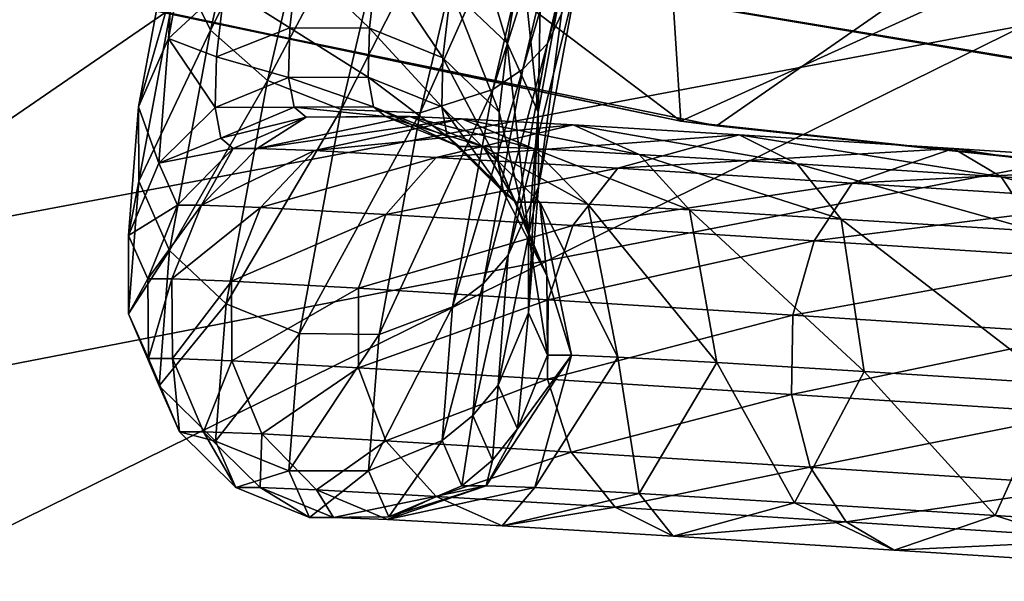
# Model space of a CAD drawing. Header units: metres. Extents: x -1004 to 0, y -808 to 0.
# Tile 20 of 124: x -867 to -835, y -135 to -117. Entities that reach past the tile are written whole.
import ezdxf

# ---------------------------------------------------------------- set-up
doc = ezdxf.new("R2010")
doc.units = ezdxf.units.M

msp = doc.modelspace()

# ---------------------------------------------------------------- linework, layer by layer
at = {"layer": 'top'}
for points in [[(-862.28302, -117.144188, 1277.234497), (-844.483887, -120.780472, 1277.186401), (-775.667236, -73.037552, 1278.610596)], [(-775.667236, -73.037552, 1278.610596), (-844.483887, -120.780472, 1277.186401), (-827.123901, -122.588264, 1277.184814)], [(-762.669861, -76.599174, 762.430603), (-851.557312, -115.849754, 761.178284), (-817.701599, -121.494736, 761.118591)], [(-845.627747, -120.634895, 1267.624634), (-863.601929, -116.829124, 1267.624634), (-860.822815, -109.150642, 1256.276489)], [(-845.627747, -120.634895, 1267.624634), (-860.822815, -109.150642, 1256.276489), (-846.161621, -112.206924, 1256.086914)], [(-831.240295, -114.10067, 1256.039795), (-845.627747, -120.634895, 1267.624634), (-846.161621, -112.206924, 1256.086914)], [(-827.158081, -122.618286, 1267.624634), (-845.627747, -120.634895, 1267.624634), (-831.240295, -114.10067, 1256.039795)], [(-818.0625, -121.490791, 750.049561), (-851.82605, -115.817062, 750.049561), (-833.454773, -114.451103, 742.811829)], [(-851.82605, -115.817062, 750.049561), (-818.0625, -121.490791, 750.049561), (-851.557312, -115.849754, 761.178284)], [(-818.0625, -121.490791, 750.049561), (-817.701599, -121.494736, 761.118591), (-851.557312, -115.849754, 761.178284)], [(-845.627747, -120.634895, 1267.624634), (-862.28302, -117.144188, 1277.234497), (-863.601929, -116.829124, 1267.624634)], [(-844.483887, -120.780472, 1277.186401), (-862.28302, -117.144188, 1277.234497), (-845.627747, -120.634895, 1267.624634)], [(-827.158081, -122.618286, 1267.624634), (-844.483887, -120.780472, 1277.186401), (-845.627747, -120.634895, 1267.624634)], [(-827.158081, -122.618286, 1267.624634), (-827.123901, -122.588264, 1277.184814), (-844.483887, -120.780472, 1277.186401)]]:
    msp.add_3dface(points, dxfattribs=at)
at = {"layer": 'top0123413'}
for points in [[(-994.037292, -794.032166, 90), (-994.037292, -10, 90), (-787.024658, -763.271118, 90)], [(-787.024658, -763.271118, 90), (-994.037292, -10, 90), (-533.424561, -638.481384, 90)], [(-994.037292, -10, 90), (-526.238708, -632.856445, 90), (-533.424561, -638.481384, 90)], [(-10, -10, 90), (-502.018646, -625.846375, 90), (-994.037292, -10, 90)], [(-502.018646, -625.846375, 90), (-510.034576, -626.560547, 90), (-994.037292, -10, 90)], [(-994.037292, -10, 90), (-510.034576, -626.560547, 90), (-518.256042, -628.853394, 90)], [(-518.256042, -628.853394, 90), (-526.238708, -632.856445, 90), (-994.037292, -10, 90)], [(-792.152649, -69.16246, 118.815826), (-841.035339, -65.533745, 118.879166), (-930.932861, -128.084671, 117.787331)], [(-930.932861, -128.084671, 117.787331), (-841.035339, -65.533745, 118.879166), (-927.94043, -93.963303, 118.382927)], [(-742.780518, -72.276802, 118.761467), (-792.152649, -69.16246, 118.815826), (-933.835571, -166.467499, 117.117363)], [(-933.835571, -166.467499, 117.117363), (-792.152649, -69.16246, 118.815826), (-930.932861, -128.084671, 117.787331)], [(-693.123474, -74.838211, 118.716751), (-742.780518, -72.276802, 118.761467), (-936.402649, -207.471207, 116.401634)], [(-936.402649, -207.471207, 116.401634), (-742.780518, -72.276802, 118.761467), (-933.835571, -166.467499, 117.117363)], [(-938.29071, -245.358398, 115.740311), (-646.118347, -76.727219, 118.683784), (-693.123474, -74.838211, 118.716751)], [(-938.29071, -245.358398, 115.740311), (-693.123474, -74.838211, 118.716751), (-936.402649, -207.471207, 116.401634)], [(-597.805054, -78.120209, 118.65947), (-646.118347, -76.727219, 118.683784), (-938.29071, -245.358398, 115.740311)], [(-939.738831, -283.879303, 115.067932), (-940.71405, -322.342346, 114.396553), (-597.805054, -78.120209, 118.65947)], [(-940.71405, -322.342346, 114.396553), (-513.875122, -606.131226, 109.443001), (-597.805054, -78.120209, 118.65947)], [(-939.738831, -283.879303, 115.067932), (-597.805054, -78.120209, 118.65947), (-938.29071, -245.358398, 115.740311)]]:
    msp.add_3dface(points, dxfattribs=at)
at = {"layer": 'top0123414'}
for points in [[(-502.018646, -55.05748, 2077.158447), (-932.125671, -108.299606, 2112.649414), (-918.452148, -133.331024, 2129.335449)], [(-918.452148, -133.331024, 2129.335449), (-901.793396, -155.042709, 2143.80835), (-502.018646, -55.05748, 2077.158447)], [(-901.793396, -155.042709, 2143.80835), (-820.791748, -194.333847, 2169.999756), (-502.018646, -55.05748, 2077.158447)], [(-914.9198, -137.676178, 2128.745361), (-928.7276, -113.098167, 2112.361572), (-502.018646, -57.672649, 2075.415039)], [(-502.018646, -57.672649, 2075.415039), (-898.363892, -158.604187, 2142.695801), (-914.9198, -137.676178, 2128.745361)], [(-820.791748, -195.279739, 2167.143799), (-898.363892, -158.604187, 2142.695801), (-502.018646, -57.672649, 2075.415039)]]:
    msp.add_3dface(points, dxfattribs=at)
at = {"layer": 'top0123415'}
for points in [[(-848.953491, -116.194969, 702.220886), (-846.887024, -107.385025, 714.2146), (-849.873291, -118.165565, 703.526062)], [(-846.887024, -107.385025, 714.2146), (-847.740784, -109.073982, 715.903198), (-849.873291, -118.165565, 703.526062)], [(-860.615723, -117.732025, 704.647217), (-858.392822, -108.255379, 717.548584), (-861.624756, -115.683586, 703.543396)], [(-856.547119, -109.740128, 718.454956), (-858.392822, -108.255379, 717.548584), (-860.615723, -117.732025, 704.647217)], [(-849.873291, -118.165565, 703.526062), (-847.740784, -109.073982, 715.903198), (-850.657898, -118.977905, 704.116272)], [(-847.740784, -109.073982, 715.903198), (-848.494263, -109.753662, 716.674011), (-850.657898, -118.977905, 704.116272)], [(-858.799316, -119.341995, 705.383118), (-856.547119, -109.740128, 718.454956), (-860.615723, -117.732025, 704.647217)], [(-854.195496, -110.647629, 718.736511), (-856.547119, -109.740128, 718.454956), (-858.799316, -119.341995, 705.383118)], [(-850.657898, -118.977905, 704.116272), (-848.494263, -109.753662, 716.674011), (-851.621399, -119.631676, 704.633972)], [(-848.494263, -109.753662, 716.674011), (-849.429504, -110.287109, 717.35553), (-851.621399, -119.631676, 704.633972)], [(-851.621399, -119.631676, 704.633972), (-849.429504, -110.287109, 717.35553), (-853.931641, -120.370087, 705.375916)], [(-849.429504, -110.287109, 717.35553), (-851.696106, -110.839699, 718.350464), (-853.931641, -120.370087, 705.375916)], [(-856.452148, -120.268364, 705.639038), (-854.195496, -110.647629, 718.736511), (-858.799316, -119.341995, 705.383118)], [(-851.696106, -110.839699, 718.350464), (-854.195496, -110.647629, 718.736511), (-856.452148, -120.268364, 705.639038)], [(-853.931641, -120.370087, 705.375916), (-851.696106, -110.839699, 718.350464), (-856.452148, -120.268364, 705.639038)], [(-861.673035, -113.509392, 702.240173), (-860.753784, -111.53949, 700.935486), (-861.951599, -117.999039, 687.603149)], [(-861.951599, -117.999039, 687.603149), (-860.753784, -111.53949, 700.935486), (-860.169006, -116.345161, 686.882202)], [(-850.011414, -111.971603, 699.813477), (-850.176025, -120.351433, 687.849182), (-850.688232, -115.343918, 693.5896)], [(-850.011414, -111.971603, 699.813477), (-849.001953, -114.019928, 700.917175), (-850.176025, -120.351433, 687.849182)], [(-861.624756, -115.683586, 703.543396), (-861.673035, -113.509392, 702.240173), (-862.909546, -120.177605, 688.477173)], [(-862.909546, -120.177605, 688.477173), (-861.673035, -113.509392, 702.240173), (-861.951599, -117.999039, 687.603149)], [(-851.15625, -118.14563, 687.070435), (-852.955688, -116.443108, 686.526245), (-852.49469, -113.683495, 692.947388)], [(-852.49469, -113.683495, 692.947388), (-850.688232, -115.343918, 693.5896), (-851.15625, -118.14563, 687.070435)], [(-849.001953, -114.019928, 700.917175), (-850.164307, -122.724678, 688.743774), (-850.176025, -120.351433, 687.849182)], [(-849.001953, -114.019928, 700.917175), (-848.953491, -116.194969, 702.220886), (-850.164307, -122.724678, 688.743774)], [(-857.833435, -115.468697, 686.424316), (-858.086792, -117.660362, 679.712341), (-860.169006, -116.345161, 686.882202)], [(-855.551025, -117.670822, 679.660645), (-858.086792, -117.660362, 679.712341), (-857.833435, -115.468697, 686.424316)], [(-855.300415, -115.50309, 686.299316), (-855.551025, -117.670822, 679.660645), (-857.833435, -115.468697, 686.424316)], [(-850.688232, -115.343918, 693.5896), (-850.176025, -120.351433, 687.849182), (-851.15625, -118.14563, 687.070435)], [(-862.89801, -122.549927, 689.37146), (-861.624756, -115.683586, 703.543396), (-862.909546, -120.177605, 688.477173)], [(-860.615723, -117.732025, 704.647217), (-861.624756, -115.683586, 703.543396), (-862.89801, -122.549927, 689.37146)], [(-853.206909, -118.615822, 679.872253), (-855.551025, -117.670822, 679.660645), (-855.300415, -115.50309, 686.299316)], [(-852.955688, -116.443108, 686.526245), (-853.206909, -118.615822, 679.872253), (-855.300415, -115.50309, 686.299316)], [(-860.169006, -116.345161, 686.882202), (-860.42804, -118.586037, 680.01947), (-861.951599, -117.999039, 687.603149)], [(-858.086792, -117.660362, 679.712341), (-860.42804, -118.586037, 680.01947), (-860.169006, -116.345161, 686.882202)], [(-850.164307, -122.724678, 688.743774), (-848.953491, -116.194969, 702.220886), (-851.122864, -124.904015, 689.618103)], [(-848.953491, -116.194969, 702.220886), (-849.873291, -118.165565, 703.526062), (-851.122864, -124.904015, 689.618103)], [(-851.411255, -120.351494, 680.315002), (-853.206909, -118.615822, 679.872253), (-852.955688, -116.443108, 686.526245)], [(-851.411255, -120.351494, 680.315002), (-852.955688, -116.443108, 686.526245), (-851.15625, -118.14563, 687.070435)], [(-860.42804, -118.586037, 680.01947), (-858.086792, -117.660362, 679.712341), (-858.126221, -119.240196, 672.82605)], [(-858.126221, -119.240196, 672.82605), (-858.086792, -117.660362, 679.712341), (-855.590027, -119.233406, 672.849548)], [(-858.086792, -117.660362, 679.712341), (-855.551025, -117.670822, 679.660645), (-855.590027, -119.233406, 672.849548)], [(-855.590027, -119.233406, 672.849548), (-855.551025, -117.670822, 679.660645), (-853.245972, -120.181999, 673.045532)], [(-855.551025, -117.670822, 679.660645), (-853.206909, -118.615822, 679.872253), (-853.245972, -120.181999, 673.045532)], [(-862.909546, -120.177605, 688.477173), (-861.951599, -117.999039, 687.603149), (-862.259949, -121.970528, 673.283875)], [(-861.918213, -124.755867, 690.150208), (-860.615723, -117.732025, 704.647217), (-862.89801, -122.549927, 689.37146)], [(-862.259949, -121.970528, 673.283875), (-861.951599, -117.999039, 687.603149), (-860.468384, -120.201347, 672.978577)], [(-861.951599, -117.999039, 687.603149), (-860.42804, -118.586037, 680.01947), (-860.468384, -120.201347, 672.978577)], [(-858.799316, -119.341995, 705.383118), (-860.615723, -117.732025, 704.647217), (-861.918213, -124.755867, 690.150208)], [(-851.122864, -124.904015, 689.618103), (-849.873291, -118.165565, 703.526062), (-851.925659, -125.814674, 690.005371)], [(-849.873291, -118.165565, 703.526062), (-850.657898, -118.977905, 704.116272), (-851.925659, -125.814674, 690.005371)], [(-850.478271, -124.244194, 673.81366), (-851.411255, -120.351494, 680.315002), (-851.15625, -118.14563, 687.070435)], [(-851.15625, -118.14563, 687.070435), (-850.176025, -120.351433, 687.849182), (-850.478271, -124.244194, 673.81366)], [(-860.468384, -120.201347, 672.978577), (-860.42804, -118.586037, 680.01947), (-858.126221, -119.240196, 672.82605)], [(-853.245972, -120.181999, 673.045532), (-853.206909, -118.615822, 679.872253), (-851.450989, -121.941566, 673.384094)], [(-853.206909, -118.615822, 679.872253), (-851.411255, -120.351494, 680.315002), (-851.450989, -121.941566, 673.384094)], [(-858.126221, -119.240196, 672.82605), (-857.951294, -120.193863, 665.827576), (-860.468384, -120.201347, 672.978577)], [(-855.590027, -119.233406, 672.849548), (-855.417053, -120.176659, 665.927551), (-858.126221, -119.240196, 672.82605)], [(-855.417053, -120.176659, 665.927551), (-857.951294, -120.193863, 665.827576), (-858.126221, -119.240196, 672.82605)], [(-853.245972, -120.181999, 673.045532), (-853.072632, -121.127426, 666.107605), (-855.590027, -119.233406, 672.849548)], [(-853.072632, -121.127426, 666.107605), (-855.417053, -120.176659, 665.927551), (-855.590027, -119.233406, 672.849548)], [(-851.925659, -125.814674, 690.005371), (-850.657898, -118.977905, 704.116272), (-852.905701, -126.557632, 690.338989)], [(-850.657898, -118.977905, 704.116272), (-851.621399, -119.631676, 704.633972), (-852.905701, -126.557632, 690.338989)], [(-860.119019, -126.458641, 690.69458), (-858.799316, -119.341995, 705.383118), (-861.918213, -124.755867, 690.150208)], [(-856.452148, -120.268364, 705.639038), (-858.799316, -119.341995, 705.383118), (-860.119019, -126.458641, 690.69458)], [(-852.905701, -126.557632, 690.338989), (-851.621399, -119.631676, 704.633972), (-855.241455, -127.433762, 690.796753)], [(-851.621399, -119.631676, 704.633972), (-853.931641, -120.370087, 705.375916), (-855.241455, -127.433762, 690.796753)], [(-862.89801, -122.549927, 689.37146), (-862.909546, -120.177605, 688.477173), (-863.227844, -124.277382, 673.695313)], [(-863.227844, -124.277382, 673.695313), (-862.909546, -120.177605, 688.477173), (-862.259949, -121.970528, 673.283875)], [(-860.289551, -121.176437, 665.822937), (-862.259949, -121.970528, 673.283875), (-860.468384, -120.201347, 672.978577)], [(-857.951294, -120.193863, 665.827576), (-860.289551, -121.176437, 665.822937), (-860.468384, -120.201347, 672.978577)], [(-860.289551, -121.176437, 665.822937), (-857.951294, -120.193863, 665.827576), (-857.56366, -120.512711, 658.780151)], [(-857.951294, -120.193863, 665.827576), (-855.417053, -120.176659, 665.927551), (-855.03363, -120.49202, 658.957031)], [(-857.56366, -120.512711, 658.780151), (-857.951294, -120.193863, 665.827576), (-855.03363, -120.49202, 658.957031)], [(-855.03363, -120.49202, 658.957031), (-855.417053, -120.176659, 665.927551), (-852.688293, -121.443512, 659.121033)], [(-855.417053, -120.176659, 665.927551), (-853.072632, -121.127426, 666.107605), (-852.688293, -121.443512, 659.121033)], [(-851.450989, -121.941566, 673.384094), (-851.274963, -122.901413, 666.340271), (-853.245972, -120.181999, 673.045532)], [(-851.274963, -122.901413, 666.340271), (-853.072632, -121.127426, 666.107605), (-853.245972, -120.181999, 673.045532)], [(-859.893188, -121.502434, 658.617249), (-860.289551, -121.176437, 665.822937), (-857.56366, -120.512711, 658.780151)], [(-857.774414, -127.398994, 690.921631), (-856.452148, -120.268364, 705.639038), (-860.119019, -126.458641, 690.69458)], [(-859.893188, -121.502434, 658.617249), (-857.56366, -120.512711, 658.780151), (-859.12439, -121.502434, 647.622742)], [(-859.12439, -121.502434, 647.622742), (-854.264832, -120.49202, 647.962524), (-852.600159, -120.558304, 638.133972)], [(-859.12439, -121.502434, 647.622742), (-857.56366, -120.512711, 658.780151), (-854.264832, -120.49202, 647.962524)], [(-853.931641, -120.370087, 705.375916), (-856.452148, -120.268364, 705.639038), (-857.774414, -127.398994, 690.921631)], [(-855.241455, -127.433762, 690.796753), (-853.931641, -120.370087, 705.375916), (-857.774414, -127.398994, 690.921631)], [(-857.56366, -120.512711, 658.780151), (-855.03363, -120.49202, 658.957031), (-854.264832, -120.49202, 647.962524)], [(-854.264832, -120.49202, 647.962524), (-855.03363, -120.49202, 658.957031), (-851.919495, -121.443512, 648.126526)], [(-855.03363, -120.49202, 658.957031), (-852.688293, -121.443512, 659.121033), (-851.919495, -121.443512, 648.126526)], [(-852.600159, -120.558304, 638.133972), (-854.264832, -120.49202, 647.962524), (-850.33374, -121.50666, 638.763794)], [(-854.264832, -120.49202, 647.962524), (-851.919495, -121.443512, 648.126526), (-850.33374, -121.50666, 638.763794)], [(-851.450989, -121.941566, 673.384094), (-851.411255, -120.351494, 680.315002), (-850.478271, -124.244194, 673.81366)], [(-850.176025, -120.351433, 687.849182), (-850.476013, -126.739296, 674.268921), (-850.478271, -124.244194, 673.81366)], [(-850.176025, -120.351433, 687.849182), (-850.164307, -122.724678, 688.743774), (-850.476013, -126.739296, 674.268921)], [(-857.302917, -121.574974, 636.868042), (-859.12439, -121.502434, 647.622742), (-852.600159, -120.558304, 638.133972)], [(-857.302917, -121.574974, 636.868042), (-852.600159, -120.558304, 638.133972), (-849.054504, -120.754616, 628.819092)], [(-853.423157, -121.78978, 626.675476), (-857.302917, -121.574974, 636.868042), (-849.054504, -120.754616, 628.819092)], [(-853.423157, -121.78978, 626.675476), (-849.054504, -120.754616, 628.819092), (-843.764343, -121.073387, 620.375793)], [(-849.054504, -120.754616, 628.819092), (-852.600159, -120.558304, 638.133972), (-846.956116, -121.693665, 629.890442)], [(-852.600159, -120.558304, 638.133972), (-850.33374, -121.50666, 638.763794), (-846.956116, -121.693665, 629.890442)], [(-843.764343, -121.073387, 620.375793), (-849.054504, -120.754616, 628.819092), (-841.916687, -121.997322, 621.84729)], [(-849.054504, -120.754616, 628.819092), (-846.956116, -121.693665, 629.890442), (-841.916687, -121.997322, 621.84729)], [(-847.634521, -122.13858, 617.436584), (-853.423157, -121.78978, 626.675476), (-843.764343, -121.073387, 620.375793)], [(-852.688293, -121.443512, 659.121033), (-853.072632, -121.127426, 666.107605), (-850.884766, -123.222321, 659.247192)], [(-853.072632, -121.127426, 666.107605), (-851.274963, -122.901413, 666.340271), (-850.884766, -123.222321, 659.247192)], [(-847.634521, -122.13858, 617.436584), (-843.764343, -121.073387, 620.375793), (-836.932678, -121.50238, 613.128662)], [(-836.932678, -121.50238, 613.128662), (-843.764343, -121.073387, 620.375793), (-835.408875, -122.405983, 614.943665)], [(-843.764343, -121.073387, 620.375793), (-841.916687, -121.997322, 621.84729), (-835.408875, -122.405983, 614.943665)], [(-862.259949, -121.970528, 673.283875), (-860.289551, -121.176437, 665.822937), (-859.893188, -121.502434, 658.617249)], [(-851.919495, -121.443512, 648.126526), (-852.688293, -121.443512, 659.121033), (-850.884766, -123.222321, 659.247192)], [(-850.33374, -121.50666, 638.763794), (-851.919495, -121.443512, 648.126526), (-848.593201, -123.282959, 639.261841)], [(-851.919495, -121.443512, 648.126526), (-850.115967, -123.222321, 648.252625), (-848.593201, -123.282959, 639.261841)], [(-851.919495, -121.443512, 648.126526), (-850.884766, -123.222321, 659.247192), (-850.115967, -123.222321, 648.252625)], [(-861.667542, -123.310509, 658.493164), (-862.259949, -121.970528, 673.283875), (-859.893188, -121.502434, 658.617249)], [(-860.898743, -123.310509, 647.498657), (-861.667542, -123.310509, 658.493164), (-859.893188, -121.502434, 658.617249)], [(-860.898743, -123.310509, 647.498657), (-859.12439, -121.502434, 647.622742), (-857.302917, -121.574974, 636.868042)], [(-860.898743, -123.310509, 647.498657), (-859.893188, -121.502434, 658.617249), (-859.12439, -121.502434, 647.622742)], [(-859.023132, -123.385201, 636.424683), (-860.898743, -123.310509, 647.498657), (-857.302917, -121.574974, 636.868042)], [(-859.023132, -123.385201, 636.424683), (-857.302917, -121.574974, 636.868042), (-853.423157, -121.78978, 626.675476)], [(-846.956116, -121.693665, 629.890442), (-850.33374, -121.50666, 638.763794), (-845.349792, -123.46254, 630.740967)], [(-850.33374, -121.50666, 638.763794), (-848.593201, -123.282959, 639.261841), (-845.349792, -123.46254, 630.740967)], [(-840.159119, -122.608002, 609.506531), (-847.634521, -122.13858, 617.436584), (-836.932678, -121.50238, 613.128662)], [(-841.916687, -121.997322, 621.84729), (-846.956116, -121.693665, 629.890442), (-840.510559, -123.754135, 623.017395)], [(-846.956116, -121.693665, 629.890442), (-845.349792, -123.46254, 630.740967), (-840.510559, -123.754135, 623.017395)], [(-840.159119, -122.608002, 609.506531), (-836.932678, -121.50238, 613.128662), (-828.822021, -122.025116, 607.356323)], [(-828.822021, -122.025116, 607.356323), (-836.932678, -121.50238, 613.128662), (-827.682556, -122.903954, 609.444885)], [(-836.932678, -121.50238, 613.128662), (-835.408875, -122.405983, 614.943665), (-827.682556, -122.903954, 609.444885)], [(-863.227844, -124.277382, 673.695313), (-862.259949, -121.970528, 673.283875), (-861.667542, -123.310509, 658.493164)], [(-855.028198, -123.606384, 625.929504), (-859.023132, -123.385201, 636.424683), (-853.423157, -121.78978, 626.675476)], [(-855.028198, -123.606384, 625.929504), (-853.423157, -121.78978, 626.675476), (-847.634521, -122.13858, 617.436584)], [(-851.274963, -122.901413, 666.340271), (-851.450989, -121.941566, 673.384094), (-849.897644, -125.557617, 659.316223)], [(-849.897644, -125.557617, 659.316223), (-851.450989, -121.941566, 673.384094), (-850.478271, -124.244194, 673.81366)], [(-835.408875, -122.405983, 614.943665), (-841.916687, -121.997322, 621.84729), (-834.26123, -124.146561, 616.388)], [(-841.916687, -121.997322, 621.84729), (-840.510559, -123.754135, 623.017395), (-834.26123, -124.146561, 616.388)], [(-831.28418, -123.18, 603.190308), (-840.159119, -122.608002, 609.506531), (-828.822021, -122.025116, 607.356323)], [(-849.067749, -123.965546, 616.416321), (-855.028198, -123.606384, 625.929504), (-847.634521, -122.13858, 617.436584)], [(-849.067749, -123.965546, 616.416321), (-847.634521, -122.13858, 617.436584), (-840.159119, -122.608002, 609.506531)], [(-827.682556, -122.903954, 609.444885), (-835.408875, -122.405983, 614.943665), (-826.841858, -124.624748, 611.107666)], [(-835.408875, -122.405983, 614.943665), (-834.26123, -124.146561, 616.388), (-826.841858, -124.624748, 611.107666)], [(-863.225769, -126.771515, 674.150391), (-862.89801, -122.549927, 689.37146), (-863.227844, -124.277382, 673.695313)], [(-861.918213, -124.755867, 690.150208), (-862.89801, -122.549927, 689.37146), (-863.225769, -126.771515, 674.150391)], [(-841.370422, -124.448898, 608.250916), (-849.067749, -123.965546, 616.416321), (-840.159119, -122.608002, 609.506531)], [(-841.370422, -124.448898, 608.250916), (-840.159119, -122.608002, 609.506531), (-831.28418, -123.18, 603.190308)], [(-850.476013, -126.739296, 674.268921), (-850.164307, -122.724678, 688.743774), (-851.444519, -129.046967, 674.680542)], [(-850.164307, -122.724678, 688.743774), (-851.122864, -124.904015, 689.618103), (-851.444519, -129.046967, 674.680542)], [(-850.884766, -123.222321, 659.247192), (-851.274963, -122.901413, 666.340271), (-849.897644, -125.557617, 659.316223)], [(-862.616333, -125.660652, 658.426819), (-863.227844, -124.277382, 673.695313), (-861.667542, -123.310509, 658.493164)], [(-861.847534, -125.660652, 647.432312), (-862.616333, -125.660652, 658.426819), (-860.898743, -123.310509, 647.498657)], [(-862.616333, -125.660652, 658.426819), (-861.667542, -123.310509, 658.493164), (-860.898743, -123.310509, 647.498657)], [(-861.847534, -125.660652, 647.432312), (-860.898743, -123.310509, 647.498657), (-859.023132, -123.385201, 636.424683)], [(-850.884766, -123.222321, 659.247192), (-849.897644, -125.557617, 659.316223), (-850.115967, -123.222321, 648.252625)], [(-848.593201, -123.282959, 639.261841), (-850.115967, -123.222321, 648.252625), (-847.629456, -128.152725, 639.590942)], [(-850.115967, -123.222321, 648.252625), (-849.108398, -128.093826, 648.32312), (-847.629456, -128.152725, 639.590942)], [(-850.115967, -123.222321, 648.252625), (-849.897644, -125.557617, 659.316223), (-849.108398, -128.093826, 648.32312)], [(-845.349792, -123.46254, 630.740967), (-848.593201, -123.282959, 639.261841), (-844.479309, -128.327133, 631.315186)], [(-848.593201, -123.282959, 639.261841), (-847.629456, -128.152725, 639.590942), (-844.479309, -128.327133, 631.315186)], [(-832.231995, -125.037872, 601.747131), (-841.370422, -124.448898, 608.250916), (-831.28418, -123.18, 603.190308)], [(-859.946106, -125.736374, 636.205688), (-861.847534, -125.660652, 647.432312), (-859.023132, -123.385201, 636.424683)], [(-859.946106, -125.736374, 636.205688), (-859.023132, -123.385201, 636.424683), (-855.028198, -123.606384, 625.929504)], [(-855.896118, -125.960609, 625.565979), (-859.946106, -125.736374, 636.205688), (-855.028198, -123.606384, 625.929504)], [(-855.896118, -125.960609, 625.565979), (-855.028198, -123.606384, 625.929504), (-849.067749, -123.965546, 616.416321)], [(-840.510559, -123.754135, 623.017395), (-845.349792, -123.46254, 630.740967), (-839.779297, -128.610336, 623.813782)], [(-845.349792, -123.46254, 630.740967), (-844.479309, -128.327133, 631.315186), (-839.779297, -128.610336, 623.813782)], [(-849.853516, -126.324715, 615.921692), (-855.896118, -125.960609, 625.565979), (-849.067749, -123.965546, 616.416321)], [(-849.853516, -126.324715, 615.921692), (-849.067749, -123.965546, 616.416321), (-841.370422, -124.448898, 608.250916)], [(-834.26123, -124.146561, 616.388), (-840.510559, -123.754135, 623.017395), (-833.709717, -128.991486, 617.375122)], [(-840.510559, -123.754135, 623.017395), (-839.779297, -128.610336, 623.813782), (-833.709717, -128.991486, 617.375122)], [(-863.227844, -124.277382, 673.695313), (-862.616333, -125.660652, 658.426819), (-863.225769, -126.771515, 674.150391)], [(-850.478271, -124.244194, 673.81366), (-850.476013, -126.739296, 674.268921), (-849.877197, -128.093826, 659.317627)], [(-849.877197, -128.093826, 659.317627), (-849.897644, -125.557617, 659.316223), (-850.478271, -124.244194, 673.81366)], [(-842.050171, -126.814728, 607.643738), (-849.853516, -126.324715, 615.921692), (-841.370422, -124.448898, 608.250916)], [(-842.050171, -126.814728, 607.643738), (-841.370422, -124.448898, 608.250916), (-832.231995, -125.037872, 601.747131)], [(-862.253479, -129.074295, 674.580017), (-861.918213, -124.755867, 690.150208), (-863.225769, -126.771515, 674.150391)], [(-860.119019, -126.458641, 690.69458), (-861.918213, -124.755867, 690.150208), (-862.253479, -129.074295, 674.580017)], [(-851.444519, -129.046967, 674.680542), (-851.122864, -124.904015, 689.618103), (-852.252014, -130.018082, 674.849854)], [(-851.122864, -124.904015, 689.618103), (-851.925659, -125.814674, 690.005371), (-852.252014, -130.018082, 674.849854)], [(-832.785828, -127.411819, 601.050354), (-842.050171, -126.814728, 607.643738), (-832.231995, -125.037872, 601.747131)], [(-862.616333, -125.660652, 658.426819), (-862.596069, -128.195892, 658.428223), (-863.225769, -126.771515, 674.150391)], [(-862.616333, -125.660652, 658.426819), (-861.847534, -125.660652, 647.432312), (-862.596069, -128.195892, 658.428223)], [(-861.847534, -125.660652, 647.432312), (-861.827271, -128.195892, 647.433716), (-862.596069, -128.195892, 658.428223)], [(-861.827271, -128.195892, 647.433716), (-861.847534, -125.660652, 647.432312), (-859.946106, -125.736374, 636.205688)], [(-859.93219, -128.271362, 636.244263), (-861.827271, -128.195892, 647.433716), (-859.946106, -125.736374, 636.205688)], [(-859.93219, -128.271362, 636.244263), (-859.946106, -125.736374, 636.205688), (-855.896118, -125.960609, 625.565979)], [(-852.252014, -130.018082, 674.849854), (-851.925659, -125.814674, 690.005371), (-853.236328, -130.815872, 674.985779)], [(-851.925659, -125.814674, 690.005371), (-852.905701, -126.557632, 690.338989), (-853.236328, -130.815872, 674.985779)], [(-849.897644, -125.557617, 659.316223), (-849.877197, -128.093826, 659.317627), (-849.108398, -128.093826, 648.32312)], [(-855.895569, -128.494843, 625.639709), (-859.93219, -128.271362, 636.244263), (-855.896118, -125.960609, 625.565979)], [(-855.895569, -128.494843, 625.639709), (-855.896118, -125.960609, 625.565979), (-849.853516, -126.324715, 615.921692)], [(-860.458679, -130.834122, 674.918579), (-860.119019, -126.458641, 690.69458), (-862.253479, -129.074295, 674.580017)], [(-857.774414, -127.398994, 690.921631), (-860.119019, -126.458641, 690.69458), (-860.458679, -130.834122, 674.918579)], [(-849.872986, -128.857758, 616.027405), (-855.895569, -128.494843, 625.639709), (-849.853516, -126.324715, 615.921692)], [(-849.872986, -128.857758, 616.027405), (-849.853516, -126.324715, 615.921692), (-842.050171, -126.814728, 607.643738)], [(-863.225769, -126.771515, 674.150391), (-862.596069, -128.195892, 658.428223), (-862.253479, -129.074295, 674.580017)], [(-853.236328, -130.815872, 674.985779), (-852.905701, -126.557632, 690.338989), (-855.578613, -131.776672, 675.138184)], [(-852.905701, -126.557632, 690.338989), (-855.241455, -127.433762, 690.796753), (-855.578613, -131.776672, 675.138184)], [(-851.444519, -129.046967, 674.680542), (-850.826538, -130.444809, 659.251221), (-850.476013, -126.739296, 674.268921)], [(-850.826538, -130.444809, 659.251221), (-849.877197, -128.093826, 659.317627), (-850.476013, -126.739296, 674.268921)], [(-842.095398, -129.346146, 607.776855), (-849.872986, -128.857758, 616.027405), (-842.050171, -126.814728, 607.643738)], [(-842.095398, -129.346146, 607.776855), (-842.050171, -126.814728, 607.643738), (-832.785828, -127.411819, 601.050354)], [(-858.114807, -131.783081, 675.114624), (-857.774414, -127.398994, 690.921631), (-860.458679, -130.834122, 674.918579)], [(-855.241455, -127.433762, 690.796753), (-857.774414, -127.398994, 690.921631), (-858.114807, -131.783081, 675.114624)], [(-832.861755, -129.941269, 601.205261), (-842.095398, -129.346146, 607.776855), (-832.785828, -127.411819, 601.050354)], [(-855.578613, -131.776672, 675.138184), (-855.241455, -127.433762, 690.796753), (-858.114807, -131.783081, 675.114624)], [(-862.596069, -128.195892, 658.428223), (-861.609314, -130.531342, 658.497253), (-862.253479, -129.074295, 674.580017)], [(-862.596069, -128.195892, 658.428223), (-861.827271, -128.195892, 647.433716), (-861.609314, -130.531342, 658.497253)], [(-860.840515, -130.531342, 647.502686), (-861.827271, -128.195892, 647.433716), (-859.93219, -128.271362, 636.244263)], [(-861.827271, -128.195892, 647.433716), (-860.840515, -130.531342, 647.502686), (-861.609314, -130.531342, 658.497253)], [(-858.98291, -130.605316, 636.534668), (-860.840515, -130.531342, 647.502686), (-859.93219, -128.271362, 636.244263)], [(-858.98291, -130.605316, 636.534668), (-859.93219, -128.271362, 636.244263), (-855.895569, -128.494843, 625.639709)], [(-849.108398, -128.093826, 648.32312), (-851.832336, -132.252609, 648.132629), (-850.273499, -132.314682, 638.928406)], [(-851.832336, -132.252609, 648.132629), (-849.108398, -128.093826, 648.32312), (-850.826538, -130.444809, 659.251221)], [(-850.826538, -130.444809, 659.251221), (-849.108398, -128.093826, 648.32312), (-849.877197, -128.093826, 659.317627)], [(-847.629456, -128.152725, 639.590942), (-849.108398, -128.093826, 648.32312), (-850.273499, -132.314682, 638.928406)], [(-847.629456, -128.152725, 639.590942), (-850.273499, -132.314682, 638.928406), (-846.953064, -132.498535, 630.205322)], [(-844.479309, -128.327133, 631.315186), (-847.629456, -128.152725, 639.590942), (-846.953064, -132.498535, 630.205322)], [(-844.479309, -128.327133, 631.315186), (-846.953064, -132.498535, 630.205322), (-841.998962, -132.797043, 622.298462)], [(-839.779297, -128.610336, 623.813782), (-844.479309, -128.327133, 631.315186), (-841.998962, -132.797043, 622.298462)], [(-855.026123, -130.824387, 626.139893), (-858.98291, -130.605316, 636.534668), (-855.895569, -128.494843, 625.639709)], [(-855.026123, -130.824387, 626.139893), (-855.895569, -128.494843, 625.639709), (-849.872986, -128.857758, 616.027405)], [(-839.779297, -128.610336, 623.813782), (-841.998962, -132.797043, 622.298462), (-835.601318, -133.198792, 615.511719)], [(-833.709717, -128.991486, 617.375122), (-839.779297, -128.610336, 623.813782), (-835.601318, -133.198792, 615.511719)], [(-849.122681, -131.180099, 616.717712), (-855.026123, -130.824387, 626.139893), (-849.872986, -128.857758, 616.027405)], [(-849.122681, -131.180099, 616.717712), (-849.872986, -128.857758, 616.027405), (-842.095398, -129.346146, 607.776855)], [(-833.709717, -128.991486, 617.375122), (-835.601318, -133.198792, 615.511719), (-828.005859, -133.688324, 610.106079)], [(-862.253479, -129.074295, 674.580017), (-861.609314, -130.531342, 658.497253), (-860.458679, -130.834122, 674.918579)], [(-852.252014, -130.018082, 674.849854), (-851.625061, -131.436325, 659.195435), (-851.444519, -129.046967, 674.680542)], [(-851.625061, -131.436325, 659.195435), (-850.826538, -130.444809, 659.251221), (-851.444519, -129.046967, 674.680542)], [(-841.499023, -131.658829, 608.630371), (-849.122681, -131.180099, 616.717712), (-842.095398, -129.346146, 607.776855)], [(-841.499023, -131.658829, 608.630371), (-842.095398, -129.346146, 607.776855), (-832.861755, -129.941269, 601.205261)], [(-853.236328, -130.815872, 674.985779), (-852.601135, -132.252609, 659.127136), (-852.252014, -130.018082, 674.849854)], [(-852.601135, -132.252609, 659.127136), (-851.625061, -131.436325, 659.195435), (-852.252014, -130.018082, 674.849854)], [(-832.447998, -132.242172, 602.188843), (-841.499023, -131.658829, 608.630371), (-832.861755, -129.941269, 601.205261)], [(-861.609314, -130.531342, 658.497253), (-859.80603, -132.310425, 658.623352), (-860.458679, -130.834122, 674.918579)], [(-861.609314, -130.531342, 658.497253), (-860.840515, -130.531342, 647.502686), (-859.80603, -132.310425, 658.623352)], [(-859.037231, -132.310425, 647.628784), (-860.840515, -130.531342, 647.502686), (-858.98291, -130.605316, 636.534668)], [(-860.840515, -130.531342, 647.502686), (-859.037231, -132.310425, 647.628784), (-859.80603, -132.310425, 658.623352)], [(-851.625061, -131.436325, 659.195435), (-851.832336, -132.252609, 648.132629), (-850.826538, -130.444809, 659.251221)], [(-860.458679, -130.834122, 674.918579), (-859.80603, -132.310425, 658.623352), (-858.114807, -131.783081, 675.114624)], [(-857.242615, -132.381897, 637.032654), (-859.037231, -132.310425, 647.628784), (-858.98291, -130.605316, 636.534668)], [(-857.242615, -132.381897, 637.032654), (-858.98291, -130.605316, 636.534668), (-855.026123, -130.824387, 626.139893)], [(-853.420044, -132.593536, 626.990356), (-857.242615, -132.381897, 637.032654), (-855.026123, -130.824387, 626.139893)], [(-855.578613, -131.776672, 675.138184), (-854.930847, -133.241974, 658.964233), (-853.236328, -130.815872, 674.985779)], [(-853.420044, -132.593536, 626.990356), (-855.026123, -130.824387, 626.139893), (-849.122681, -131.180099, 616.717712)], [(-854.930847, -133.241974, 658.964233), (-852.601135, -132.252609, 659.127136), (-853.236328, -130.815872, 674.985779)], [(-847.716736, -132.937195, 617.887695), (-853.420044, -132.593536, 626.990356), (-849.122681, -131.180099, 616.717712)], [(-847.716736, -132.937195, 617.887695), (-849.122681, -131.180099, 616.717712), (-841.499023, -131.658829, 608.630371)], [(-851.832336, -132.252609, 648.132629), (-851.625061, -131.436325, 659.195435), (-852.601135, -132.252609, 659.127136)], [(-859.80603, -132.310425, 658.623352), (-857.460876, -133.262283, 658.787354), (-858.114807, -131.783081, 675.114624)], [(-858.114807, -131.783081, 675.114624), (-857.460876, -133.262283, 658.787354), (-855.578613, -131.776672, 675.138184)], [(-857.460876, -133.262283, 658.787354), (-854.930847, -133.241974, 658.964233), (-855.578613, -131.776672, 675.138184)], [(-840.351563, -133.399689, 610.074585), (-847.716736, -132.937195, 617.887695), (-841.499023, -131.658829, 608.630371)], [(-840.351563, -133.399689, 610.074585), (-841.499023, -131.658829, 608.630371), (-832.447998, -132.242172, 602.188843)], [(-859.80603, -132.310425, 658.623352), (-859.037231, -132.310425, 647.628784), (-857.460876, -133.262283, 658.787354)], [(-856.692078, -133.262283, 647.792786), (-859.037231, -132.310425, 647.628784), (-857.242615, -132.381897, 637.032654)], [(-859.037231, -132.310425, 647.628784), (-856.692078, -133.262283, 647.792786), (-857.460876, -133.262283, 658.787354)], [(-854.976318, -133.330612, 637.662476), (-857.242615, -132.381897, 637.032654), (-853.420044, -132.593536, 626.990356)], [(-854.976318, -133.330612, 637.662476), (-856.692078, -133.262283, 647.792786), (-857.242615, -132.381897, 637.032654)], [(-851.832336, -132.252609, 648.132629), (-856.692078, -133.262283, 647.792786), (-854.976318, -133.330612, 637.662476)], [(-856.692078, -133.262283, 647.792786), (-851.832336, -132.252609, 648.132629), (-854.930847, -133.241974, 658.964233)], [(-850.273499, -132.314682, 638.928406), (-851.832336, -132.252609, 648.132629), (-854.976318, -133.330612, 637.662476)], [(-850.273499, -132.314682, 638.928406), (-854.976318, -133.330612, 637.662476), (-851.321777, -133.532944, 628.061584)], [(-854.930847, -133.241974, 658.964233), (-851.832336, -132.252609, 648.132629), (-852.601135, -132.252609, 659.127136)], [(-846.953064, -132.498535, 630.205322), (-850.273499, -132.314682, 638.928406), (-851.321777, -133.532944, 628.061584)], [(-831.607483, -133.963257, 603.85144), (-840.351563, -133.399689, 610.074585), (-832.447998, -132.242172, 602.188843)], [(-851.321777, -133.532944, 628.061584), (-854.976318, -133.330612, 637.662476), (-853.420044, -132.593536, 626.990356)], [(-851.321777, -133.532944, 628.061584), (-853.420044, -132.593536, 626.990356), (-847.716736, -132.937195, 617.887695)], [(-846.953064, -132.498535, 630.205322), (-851.321777, -133.532944, 628.061584), (-845.869202, -133.861496, 619.35907)], [(-841.998962, -132.797043, 622.298462), (-846.953064, -132.498535, 630.205322), (-845.869202, -133.861496, 619.35907)], [(-845.869202, -133.861496, 619.35907), (-851.321777, -133.532944, 628.061584), (-847.716736, -132.937195, 617.887695)], [(-845.869202, -133.861496, 619.35907), (-847.716736, -132.937195, 617.887695), (-840.351563, -133.399689, 610.074585)], [(-841.998962, -132.797043, 622.298462), (-845.869202, -133.861496, 619.35907), (-838.82782, -134.303665, 611.889465)], [(-835.601318, -133.198792, 615.511719), (-841.998962, -132.797043, 622.298462), (-838.82782, -134.303665, 611.889465)], [(-857.460876, -133.262283, 658.787354), (-856.692078, -133.262283, 647.792786), (-854.930847, -133.241974, 658.964233)], [(-835.601318, -133.198792, 615.511719), (-838.82782, -134.303665, 611.889465), (-830.468079, -134.842453, 605.93988)], [(-828.005859, -133.688324, 610.106079), (-835.601318, -133.198792, 615.511719), (-830.468079, -134.842453, 605.93988)], [(-838.82782, -134.303665, 611.889465), (-845.869202, -133.861496, 619.35907), (-840.351563, -133.399689, 610.074585)], [(-838.82782, -134.303665, 611.889465), (-840.351563, -133.399689, 610.074585), (-831.607483, -133.963257, 603.85144)], [(-830.468079, -134.842453, 605.93988), (-838.82782, -134.303665, 611.889465), (-831.607483, -133.963257, 603.85144)]]:
    msp.add_3dface(points, dxfattribs=at)

doc.saveas('drawing.dxf')
